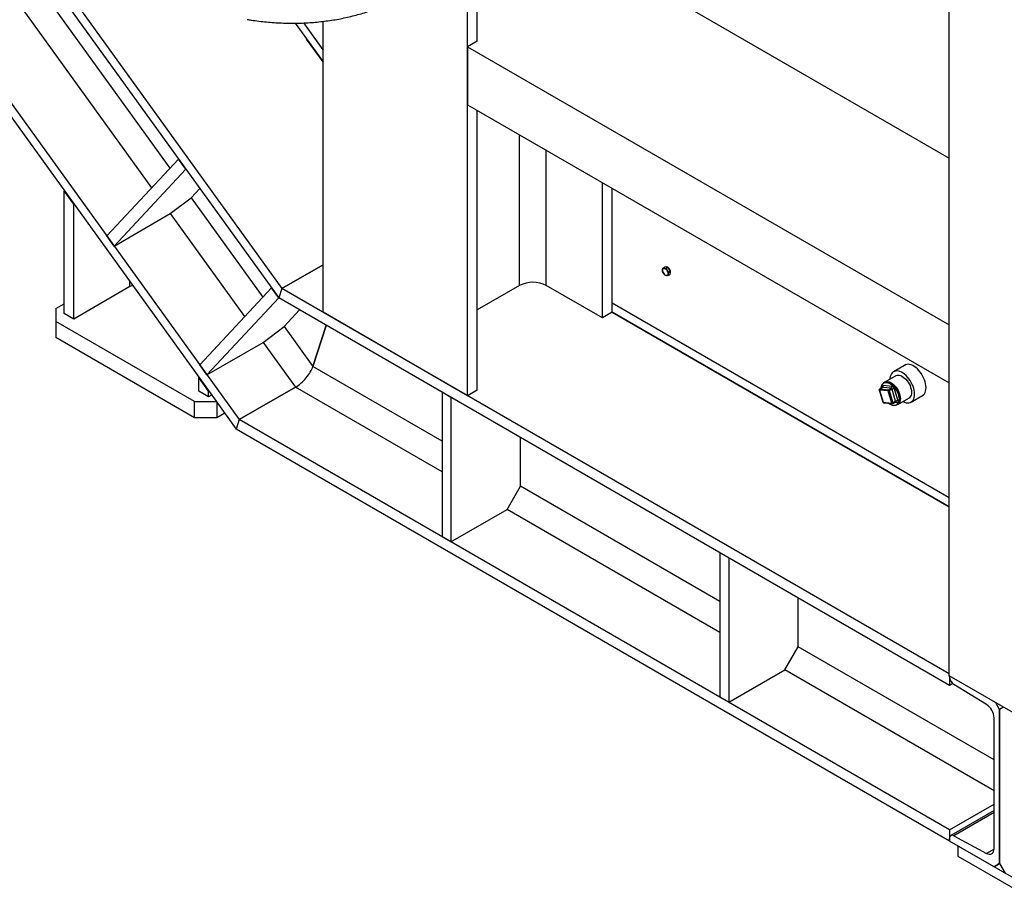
# Model space of a CAD drawing. Header units: millimetres. Extents: x 0 to 25230, y 0 to 17820.
# Tile 10 of 214: x 4123 to 5376, y 7505 to 8630. Entities that reach past the tile are written whole.
import ezdxf

# ---------------------------------------------------------------- set-up
doc = ezdxf.new("R2010")
doc.units = ezdxf.units.MM
doc.linetypes.add('SLD-Sólida', pattern=[0])
doc.layers.add('REFERÊNCIAS', color=9, linetype='SLD-Sólida')

msp = doc.modelspace()

# ---------------------------------------------------------------- linework, layer by layer
at = {"color": 7, "linetype": 'SLD-Sólida', "lineweight": 25, "ltscale": 30}
msp.add_open_spline([(4412.3, 8630.8), (4414, 8630.5), (4419, 8629.7), (4427.2, 8628.6), (4436.9, 8627.6), (4446.5, 8626.8), (4456.2, 8626.3), (4465.8, 8626), (4475.3, 8626), (4484.8, 8626.3), (4494.2, 8626.9), (4503.6, 8627.7), (4512.8, 8628.8), (4522, 8630.1), (4531, 8631.7), (4540, 8633.6), (4548.8, 8635.7), (4557.5, 8638.1), (4566, 8640.7), (4574.4, 8643.6), (4582.6, 8646.8), (4590.7, 8650.2), (4598.5, 8653.8), (4606.2, 8657.7), (4613.7, 8661.8), (4621.1, 8666.2), (4628.2, 8670.7), (4635, 8675.5), (4641.7, 8680.5), (4648.1, 8685.8), (4654.3, 8691.2), (4660.3, 8696.8), (4666, 8702.7), (4671.5, 8708.7), (4676.7, 8714.9), (4681.6, 8721.2), (4686.3, 8727.8), (4690.7, 8734.5), (4694.9, 8741.3), (4698.7, 8748.3), (4702.3, 8755.5), (4705.6, 8762.8), (4708.6, 8770.2), (4711.3, 8777.7), (4713.7, 8785.4), (4715.9, 8793.2), (4717.7, 8801), (4719.2, 8809), (4720.4, 8817), (4721.4, 8825.1), (4722, 8833.3), (4722.2, 8840.2), (4722.3, 8844.4), (4722.3, 8845.9)], degree=3, knots=[0, 0, 0, 0, 0.010711, 0.030831, 0.050952, 0.071073, 0.091194, 0.111315, 0.131434, 0.151552, 0.171668, 0.191781, 0.211892, 0.232, 0.252103, 0.272202, 0.292295, 0.312382, 0.332461, 0.352533, 0.372595, 0.392648, 0.41269, 0.432721, 0.452739, 0.472745, 0.492736, 0.512714, 0.532677, 0.552625, 0.572559, 0.592478, 0.612384, 0.632276, 0.652155, 0.672023, 0.69188, 0.711729, 0.731571, 0.751407, 0.77124, 0.791071, 0.810902, 0.830734, 0.85057, 0.870411, 0.890259, 0.910116, 0.929983, 0.949861, 0.969751, 0.989654, 1, 1, 1, 1], dxfattribs=at)
at = {"layer": 'REFERÊNCIAS', "linetype": 'SLD-Sólida', "lineweight": 25, "ltscale": 30}
for p, q in [((5305.3, 7795.9), (5305.3, 10871.5)), ((3594.5, 9482.9), (4456.3, 8288.6)), ((3594.5, 9465.5), (4452.4, 8276.6)), ((3518.9, 9328.6), (4372.8, 8145.3)), ((3540.5, 9316.1), (4402.3, 8121.8)), ((4080.5, 8765.2), (4314.1, 8441.5)), ((4705.1, 8603), (4705.1, 8761.8)), ((4053.8, 8745), (4290.8, 8416.5)), ((4692.7, 8152.2), (4692.7, 8737.9)), ((4876.6, 8702), (5305.3, 8454.5)), ((4473.3, 8626.1), (4508.9, 8576.7)), ((4473.3, 8626.1), (4508.9, 8576.7)), ((4483.9, 8626.3), (4508.9, 8591.7)), ((4508.9, 8592.2), (4484.2, 8626.3)), ((4508.9, 8258.3), (4508.9, 8628.3)), ((4508.9, 8576.7), (4487.9, 8605.9)), ((4705.1, 8603), (4692.7, 8595.8)), ((4692.7, 8595.8), (5305.3, 8242.2)), ((4692.7, 8595.8), (4692.7, 8522.3)), ((4692.7, 8522.3), (5305.3, 8168.7)), ((4705.1, 8159.3), (4705.1, 8515.2)), ((4758.8, 8292.4), (4758.8, 8484.2)), ((4792.8, 8292.4), (4792.8, 8464.6)), ((4325, 8453.2), (4233.7, 8355.4)), ((4334.3, 8440.4), (4325, 8453.2)), ((4334.3, 8440.4), (4243, 8342.5)), ((4864.2, 8251.1), (4864.2, 8423.4)), ((4179.3, 8412.9), (4179.6, 8413)), ((4191.7, 8395.8), (4179.3, 8412.9)), ((4179.3, 8257), (4179.3, 8412.9)), ((4341.1, 8404), (4352.1, 8415.7)), ((4876.6, 8258.3), (4876.6, 8416.2)), ((4191.9, 8395.9), (4191.7, 8395.8)), ((4191.7, 8249.8), (4191.7, 8395.8)), ((4314.4, 8383.8), (4341.1, 8404)), ((4341.1, 8404), (4432.3, 8277.7)), ((4243, 8342.5), (4314.4, 8383.8)), ((4314.4, 8383.8), (4409, 8252.8)), ((4243, 8342.5), (4233.7, 8355.4)), ((4456.3, 8288.6), (4508.9, 8318.9)), ((4508.9, 8318.9), (4456.3, 8288.6)), ((4940.7, 8310.1), (4940.8, 8312.2)), ((4942.2, 8307.7), (4940.7, 8310.1)), ((4940.8, 8312.2), (4941.3, 8314.5)), ((4941.3, 8314.5), (4943.9, 8316)), ((4941.3, 8314.5), (4943, 8314.2)), ((4944, 8305.4), (4942.2, 8307.7)), ((4945.8, 8315.8), (4943.9, 8316)), ((4945.7, 8305.1), (4944, 8305.4)), ((4945, 8314.1), (4947.7, 8315.7)), ((4945, 8314.1), (4946.5, 8311.7)), ((4947.7, 8315.7), (4945.8, 8315.8)), ((4946.5, 8311.7), (4948.3, 8309.4)), ((4949.3, 8313.3), (4947.7, 8315.7)), ((4947.9, 8307.1), (4947.7, 8305)), ((4947.7, 8305), (4950.4, 8306.5)), ((4948.3, 8309.4), (4947.9, 8307.1)), ((4948.3, 8309.4), (4950.9, 8310.9)), ((4950.9, 8310.9), (4949.3, 8313.3)), ((4950.4, 8306.5), (4950.6, 8308.7)), ((4950.6, 8308.7), (4950.9, 8310.9)), ((4950.8, 8309.9), (4950.8, 8310)), ((4263.1, 8291), (4263.1, 8297.2)), ((4263.1, 8291), (4191.7, 8249.8)), ((4443.2, 8289.4), (4351.9, 8191.6)), ((4452.4, 8276.6), (4443.2, 8289.4)), ((4456.3, 8288.6), (4452.4, 8276.6)), ((4456.3, 8288.6), (4452.4, 8276.6)), ((5305.3, 7798.5), (4456.3, 8288.6)), ((4758.8, 8292.4), (4705.1, 8261.4)), ((4864.2, 8251.1), (4792.8, 8292.4)), ((4168.7, 8263.1), (4179.3, 8269.2)), ((4452.4, 8276.6), (4361.2, 8178.8)), ((5306, 7783.8), (4452.4, 8276.6)), ((4876.6, 8270.5), (5305.3, 8023)), ((4876.6, 8270.5), (5305.3, 8023)), ((4168.7, 8263.1), (4168.7, 8246.7)), ((4191.7, 8249.8), (4179.3, 8257)), ((4459.3, 8240.2), (4479, 8261.3)), ((4692.7, 8152.2), (4508.9, 8258.3)), ((4876.6, 8258.3), (4864.2, 8251.1)), ((4876.6, 8258.3), (5305.3, 8010.8)), ((5305.3, 8010.8), (4876.6, 8258.3)), ((4889.7, 8250.7), (4876.6, 8258.3)), ((4345.5, 8144.7), (4168.7, 8246.7)), ((4168.7, 8246.7), (4168.7, 8226.3)), ((4432.6, 8220), (4459.3, 8240.2)), ((4459.3, 8240.2), (4496, 8189.4)), ((4513, 8241.6), (4496, 8189.4)), ((4496, 8189.4), (4513, 8241.6)), ((4345.5, 8124.3), (4168.7, 8226.3)), ((4361.2, 8178.8), (4432.6, 8220)), ((4432.6, 8220), (4473.7, 8163)), ((4361.2, 8178.8), (4351.9, 8191.6)), ((4660.2, 8094.6), (4496, 8189.4)), ((5250.6, 8191.9), (5234.6, 8182.7)), ((4350.8, 8175.3), (4351, 8175.4)), ((4363.2, 8158.1), (4350.8, 8175.3)), ((4350.8, 8158), (4350.8, 8175.3)), ((5222, 8168.4), (5221.7, 8168.1)), ((5222.5, 8168.6), (5222.2, 8168.4)), ((5237.5, 8177.7), (5223.4, 8169.5)), ((4363.2, 8150.8), (4350.8, 8158)), ((4363.2, 8158.1), (4363.4, 8158.3)), ((4363.2, 8150.8), (4363.2, 8158.1)), ((4473.7, 8163), (4402.3, 8121.8)), ((4402.3, 8121.8), (4473.7, 8163)), ((4660.2, 8055.4), (4473.7, 8163)), ((4671.5, 8150.1), (4660.2, 8156.6)), ((4660.2, 8156.6), (4660.2, 7972.9)), ((4705.1, 8159.3), (4692.7, 8152.2)), ((5216.4, 8159.6), (5221, 8144.1)), ((5227.8, 8158.3), (5216.7, 8159.5)), ((5216.7, 8159.5), (5221.3, 8144)), ((5220.4, 8162.8), (5216.9, 8160.7)), ((5217.1, 8160.8), (5220.7, 8162.8)), ((5217.1, 8160.8), (5228.2, 8159.7)), ((5220.4, 8162.8), (5220.4, 8162.9)), ((5220.6, 8162.9), (5220.4, 8162.9)), ((5231.8, 8161.7), (5220.7, 8162.8)), ((5221.5, 8165.5), (5232.7, 8164.3)), ((5232.4, 8142.9), (5227.8, 8158.3)), ((5228.2, 8159.7), (5231.8, 8161.7)), ((5229.2, 8158.7), (5232.7, 8160.7)), ((5229.2, 8158.7), (5233.8, 8143.2)), ((5237.3, 8145.2), (5232.7, 8160.7)), ((5235.4, 8161.4), (5240, 8145.9)), ((4345.5, 8144.7), (4373.8, 8144.7)), ((4345.5, 8124.3), (4345.5, 8144.7)), ((4367.1, 8153.1), (4363.2, 8150.8)), ((4373.8, 8144.7), (4373.8, 8124.3)), ((4373.8, 8143.9), (4398.4, 8109.8)), ((4671.5, 8150.1), (4671.5, 7966.4)), ((5221.3, 8144), (5232.4, 8142.9)), ((5221.9, 8143.4), (5233, 8142.3)), ((5233.6, 8142.4), (5237.1, 8144.4)), ((5233.8, 8143.2), (5237.3, 8145.2)), ((5238.9, 8143.4), (5235.8, 8143.7)), ((5239.9, 8141), (5254, 8149.1)), ((5256.9, 8144.1), (5272.8, 8153.3)), ((4383.8, 8130), (4373.8, 8124.3)), ((5237.7, 8140.2), (5238.2, 8140.3)), ((5238.2, 8140.5), (5238.6, 8140.7)), ((4373.8, 8124.3), (4345.5, 8124.3)), ((4402.3, 8121.8), (4398.4, 8109.8)), ((4402.3, 8121.8), (4398.4, 8109.8)), ((5306, 7600.1), (4402.3, 8121.8)), ((5306, 7585.8), (4398.4, 8109.8)), ((4759.9, 8037), (4759.9, 8099.1)), ((5243.2, 8046.6), (5163.3, 8092.8)), ((4742.9, 8007.6), (4759.9, 8037)), ((5013.8, 7890.5), (4759.9, 8037)), ((4671.5, 7966.4), (4742.9, 8007.6)), ((5013.8, 7851.3), (4742.9, 8007.6)), ((4671.5, 7966.4), (4660.2, 7972.9)), ((5025.1, 7946), (5013.8, 7952.5)), ((5013.8, 7952.5), (5013.8, 7768.8)), ((5025.1, 7946), (5025.1, 7762.3)), ((5113.5, 7832.9), (5113.5, 7895)), ((5096.5, 7803.5), (5113.5, 7832.9)), ((5362.6, 7689.1), (5113.5, 7832.9)), ((5025.1, 7762.3), (5096.5, 7803.5)), ((5362.6, 7649.9), (5096.5, 7803.5)), ((5411.4, 7734.7), (5305.3, 7795.9)), ((5306, 7795.5), (5306, 7783.8)), ((5306, 7794.8), (5306, 7795.5)), ((5310.1, 7786.2), (5306, 7783.8)), ((5353, 7759.6), (5311.5, 7785.1)), ((5025.1, 7762.3), (5013.8, 7768.8)), ((5369.6, 7753.2), (5364.9, 7761.5)), ((5374.4, 7756), (5369.6, 7753.2)), ((5362.6, 7576), (5362.6, 7742.6)), ((5369.6, 7557.2), (5369.6, 7753.2)), ((5369.6, 7753.2), (5369.6, 7557.2)), ((5306, 7600.1), (5362.6, 7632.8)), ((5362.6, 7624.5), (5307.7, 7592.8)), ((5362.6, 7622), (5311.5, 7592.5)), ((5306, 7600.1), (5306, 7585.8)), ((5311.5, 7592.5), (5353, 7570.1)), ((5306, 7585.8), (5306, 7589.1)), ((5362.6, 7553.2), (5306, 7585.8)), ((5316.6, 7579.7), (5422.7, 7518.5)), ((5316.6, 7579.7), (5316.6, 7566.6)), ((5316.6, 7566.6), (5422.7, 7505.4)), ((5362.6, 7575.6), (5353, 7570.1)), ((5362.6, 7553.2), (5369.6, 7557.2)), ((5369.6, 7557.2), (5362.6, 7553.2)), ((5369.6, 7557.2), (5376.7, 7545))]:
    msp.add_line(p, q, dxfattribs=at)
at = {"layer": 'REFERÊNCIAS', "linetype": 'SLD-Sólida', "lineweight": 25, "ltscale": 30, "flags": 128}
for points in [[(4266.4, 8292.6), (4265.5, 8292.2), (4263.1, 8291)], [(5246.5, 8144.8), (5246.7, 8144.7), (5248.7, 8143.9), (5250.6, 8143.3), (5252.5, 8143.1), (5254.2, 8143.2), (5255.8, 8143.6), (5257.2, 8144.3), (5258.5, 8145.4), (5259.5, 8146.7), (5260.4, 8148.3), (5261, 8150.1), (5261.4, 8152.1), (5261.5, 8154.3), (5261.4, 8156.7), (5261, 8159.1), (5260.4, 8161.6), (5259.5, 8164.2), (5258.5, 8166.7), (5257.2, 8169.2), (5255.8, 8171.6), (5254.2, 8173.9), (5252.5, 8176), (5250.6, 8177.9), (5248.7, 8179.5), (5246.7, 8181), (5244.8, 8182.1), (5242.8, 8183), (5240.9, 8183.5), (5239.1, 8183.7), (5237.3, 8183.6), (5235.7, 8183.2), (5234.3, 8182.5), (5233, 8181.4), (5232, 8180.1), (5231.1, 8178.5), (5230.5, 8176.7), (5230.1, 8174.7), (5230, 8173.4)], [(5269.5, 8151.4), (5270.2, 8151.6), (5271.6, 8152.4), (5272.9, 8153.4), (5274, 8154.8), (5274.8, 8156.3), (5275.5, 8158.2), (5275.8, 8160.2), (5276, 8162.5), (5275.8, 8164.8), (5275.5, 8167.3), (5274.8, 8169.9), (5274, 8172.5), (5272.9, 8175), (5271.6, 8177.5), (5270.2, 8180), (5268.6, 8182.2), (5266.8, 8184.4), (5265, 8186.3), (5263, 8188), (5261, 8189.4), (5259, 8190.6), (5257.1, 8191.4), (5255.1, 8192), (5253.3, 8192.2), (5251.5, 8192.1), (5249.9, 8191.7), (5248.4, 8190.9), (5247.2, 8190)], [(5218.8, 8161.8), (5218.9, 8162.7), (5219.3, 8164.4), (5219.9, 8165.9), (5220.7, 8167.1), (5221.7, 8168.1), (5222.9, 8168.7), (5224.3, 8169.1), (5225.9, 8169.1), (5227.5, 8168.8), (5229.1, 8168.1), (5230.8, 8167.2), (5232.5, 8165.9), (5234.2, 8164.5), (5235.7, 8162.7), (5237.1, 8160.8), (5238.4, 8158.8), (5239.5, 8156.7), (5240.4, 8154.5), (5241, 8152.3), (5241.4, 8150.1), (5241.6, 8148.1), (5241.5, 8146.2), (5241.1, 8144.5), (5240.5, 8143), (5239.7, 8141.7), (5238.7, 8140.8), (5237.5, 8140.1), (5236.1, 8139.8), (5234.5, 8139.8), (5234.5, 8139.8)], [(5222, 8168.4), (5222.5, 8168.9), (5223.6, 8169.7), (5224.9, 8170.1), (5226.4, 8170.3), (5228, 8170.1), (5229.6, 8169.7), (5231.3, 8168.9), (5233, 8167.8), (5234.7, 8166.5), (5236.3, 8164.9), (5237.8, 8163.1), (5239.2, 8161.1), (5240.4, 8159.1), (5241.4, 8156.9), (5242.2, 8154.7), (5242.8, 8152.5), (5243.2, 8150.4), (5243.3, 8148.4), (5243.1, 8146.5), (5242.8, 8144.8), (5242.1, 8143.3), (5241.3, 8142.1), (5240.2, 8141.2), (5239, 8140.5), (5238.2, 8140.3)], [(5222.5, 8168.6), (5223.3, 8168.9), (5224.7, 8169.3), (5226.2, 8169.3), (5227.8, 8169), (5229.5, 8168.3), (5231.2, 8167.4), (5232.9, 8166.1), (5234.5, 8164.7), (5236.1, 8162.9), (5237.5, 8161), (5238.8, 8159), (5239.8, 8156.9), (5240.7, 8154.7), (5241.4, 8152.5), (5241.8, 8150.3), (5241.9, 8148.3), (5241.8, 8146.4), (5241.5, 8144.7), (5240.9, 8143.2), (5240.1, 8141.9), (5239, 8141), (5238.6, 8140.7)], [(5237.5, 8177.7), (5237.7, 8177.8), (5239.1, 8178.3), (5240.5, 8178.5), (5242.1, 8178.3), (5243.8, 8177.8), (5245.4, 8177.1), (5247.1, 8176), (5248.8, 8174.6), (5250.4, 8173.1), (5251.9, 8171.3), (5253.3, 8169.3), (5254.5, 8167.2), (5255.6, 8165.1), (5256.4, 8162.9), (5257, 8160.7), (5257.3, 8158.6), (5257.4, 8156.5), (5257.3, 8154.7), (5256.9, 8153), (5256.3, 8151.5), (5255.4, 8150.3), (5254.4, 8149.3), (5254, 8149.1)], [(5216.7, 8159.5), (5216.6, 8159.5), (5216.5, 8159.5), (5216.4, 8159.6), (5216.4, 8159.6)], [(5220.4, 8162.9), (5220.3, 8163.4), (5220.2, 8163.9), (5220.3, 8164.4), (5220.4, 8164.8), (5220.6, 8165.1), (5220.9, 8165.3), (5221.2, 8165.4), (5221.5, 8165.5)], [(5221.3, 8144), (5221.2, 8144), (5221.1, 8144), (5221, 8144.1), (5221, 8144.1)], [(5240, 8145.9), (5240.1, 8145.4), (5240.2, 8144.9), (5240.1, 8144.4), (5240, 8144.1), (5239.8, 8143.7), (5239.5, 8143.5), (5239.2, 8143.4), (5238.9, 8143.4)], [(5353, 7570.1), (5354.7, 7569.4), (5356.3, 7569), (5357.8, 7569), (5359.2, 7569.4), (5360.3, 7570.1), (5361.3, 7571.2), (5362, 7572.5), (5362.4, 7574.2), (5362.6, 7576)]]:
    msp.add_lwpolyline(points, dxfattribs=at)
at = {"layer": 'REFERÊNCIAS', "linetype": 'SLD-Sólida', "lineweight": 25, "ltscale": 900}
for centre, radius, start, end in [((4942.8, 8312.3), 1.98, 85.0519, 180.4746), ((4947.9, 8311.9), 7.05, 176.8405, 216.1936), ((4946.9, 8310.4), 5.43, 210.3011, 257.4119), ((4941.8, 8308.9), 5.43, 30.3011, 77.4119), ((4945.7, 8313.4), 2.61, 62.7452, 105.8121), ((4945.7, 8313.5), 2.48, 68.0641, 100.4932), ((4945.9, 8307.1), 1.98, 265.0519, 0.4746), ((4940.8, 8307.5), 7.05, 356.8405, 36.1936), ((4942.6, 8308.7), 8.36, 20.8593, 47.7742), ((4942.6, 8308.6), 8.35, 22.7833, 45.8502), ((4947, 8309.4), 3.87, 333.9219, 12.0592), ((4947.2, 8309.3), 3.64, 336.8757, 9.4366), ((4775.8, 8259.6), 36.9, 62.6097, 117.3903), ((5217.4, 8159.9), 1, 119.9973, 196.517), ((5217.8, 8159.8), 1.17, 125.3737, 197.9507), ((5217.1, 8160.4), 0.368, 82.4076, 119.4928), ((5220.6, 8162.4), 0.368, 82.4076, 119.4928), ((5219.3, 8164.7), 2.35, 305.3737, 17.9507), ((5228.9, 8158.7), 1.17, 125.3737, 197.9507), ((5227.9, 8161), 2.64, 268.6978, 299.5783), ((5227.9, 8158.4), 1.33, 13.0042, 73.8306), ((5230.4, 8163.6), 2.35, 305.3737, 17.9507), ((5231.4, 8160.4), 1.33, 13.0042, 73.8306), ((5231.5, 8160.5), 3.98, 13.0042, 73.8306), ((5235.3, 8156.1), 5.27, 88.6978, 119.5783), ((5222, 8144.4), 1, 196.517, 264.2786), ((5222, 8144.1), 0.751, 191.7652, 260.2114), ((5236.5, 8152.6), 12.9, 229.1183, 261.3388), ((5232.5, 8145.5), 2.64, 268.6978, 299.5783), ((5233.1, 8143), 0.751, 191.7652, 260.2114), ((5233.1, 8143.3), 1, 264.2786, 299.9973), ((5233.1, 8142.9), 0.685, 312.6288, 25.654), ((5236.7, 8144.9), 0.685, 312.6288, 25.654), ((5239.9, 8140.7), 5.27, 88.6978, 119.5783), ((5237.4, 8143.1), 1.5, 11.7031, 81.216), ((5318.3, 7795.4), 12.4, 182.6911, 236.2118), ((5341.1, 7741.6), 21.5, 2.5797, 56.3232), ((5309.4, 7589.7), 3.46, 53.6568, 189.6441)]:
    msp.add_arc(centre, radius, start, end, dxfattribs=at)
msp.add_ellipse((4479, 8179.6), major_axis=(16.4, 18.2), ratio=0.380519, start_param=4.008269, end_param=5.579066, dxfattribs=at)
msp.add_ellipse((4479, 8179.6), major_axis=(16.4, 18.2), ratio=0.380519, start_param=4.008269, end_param=5.579066, dxfattribs=at)
at = {"layer": 'REFERÊNCIAS', "linetype": 'SLD-Sólida', "lineweight": 25, "ltscale": 30}
for points, knots in [([(4943, 8314.2), (4943.5, 8314.2), (4944.1, 8314.1), (4944.9, 8314.1), (4945, 8314.1)], [0, 0, 0, 0, 0.748327, 1, 1, 1, 1]), ([(4947.7, 8305), (4947.6, 8305), (4946.8, 8305), (4946.2, 8305.1), (4945.7, 8305.1)], [0, 0, 0, 0, 0.251673, 1, 1, 1, 1]), ([(5220.8, 8163.2), (5220.8, 8163.2), (5220.8, 8163.2), (5220.7, 8162.9), (5220.5, 8162.8), (5220.4, 8162.8)], [0, 0, 0, 0, 0.281855, 0.679682, 1, 1, 1, 1]), ([(5237.2, 8144.4), (5237.2, 8144.5), (5237.4, 8144.6), (5237.5, 8144.6), (5237.6, 8144.6)], [0, 0, 0, 0, 0.369723, 1, 1, 1, 1])]:
    msp.add_open_spline(points, degree=3, knots=knots, dxfattribs=at)

doc.saveas('drawing.dxf')
